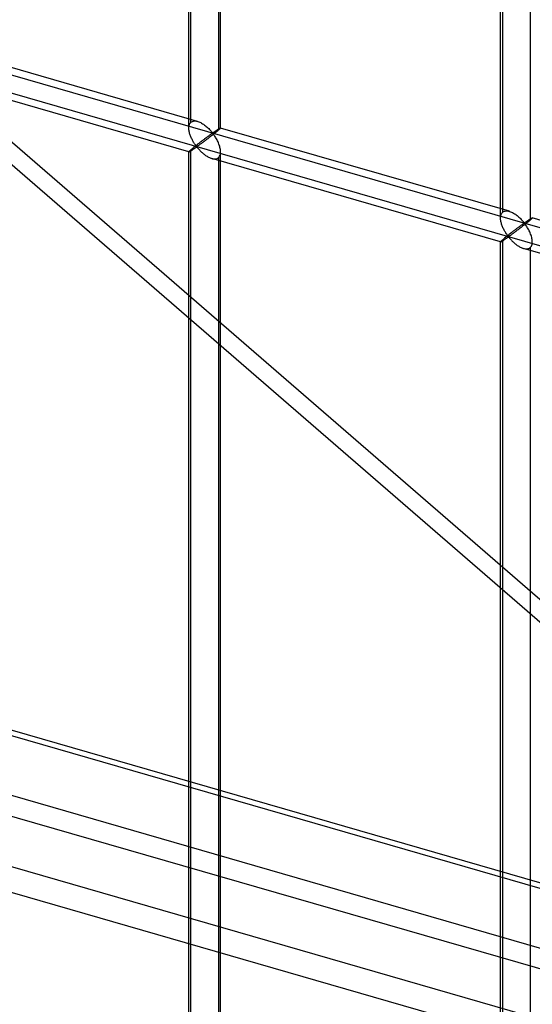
# Model space of a CAD drawing. Header units: millimetres. Extents: x -766 to 748, y -857 to 897.
# Tile 27 of 87: x -413 to -332, y 57 to 212. Entities that reach past the tile are written whole.
import ezdxf

# ---------------------------------------------------------------- set-up
doc = ezdxf.new("R2010")
doc.units = ezdxf.units.MM
doc.layers.add('MAIN-1', color=7, linetype='Continuous')
doc.layers.add('MAIN-2', color=7, linetype='Continuous')

msp = doc.modelspace()

# ---------------------------------------------------------------- linework, layer by layer
at = {"layer": 'MAIN-1'}
for p, q in [((-765.86, 200.76), (390.28, -132.99)), ((396.2, -159.4), (-759.94, 174.35))]:
    msp.add_line(p, q, dxfattribs=at)
at = {"layer": 'MAIN-2'}
for p, q in [((-385.74, 195.79), (-385.74, 387.76)), ((-386.07, 194.88), (-386.07, 387.42)), ((-381.41, 386.51), (-381.41, 194.54)), ((-381.07, 194.88), (-381.07, 387.42)), ((-337, 180.71), (-337, 373.26)), ((-336.66, 181.62), (-336.66, 373.59)), ((-332.33, 372.34), (-332.33, 180.37)), ((-181.89, -8.35), (-574.4, 331.58)), ((-576.53, 329.93), (-184.02, -10)), ((-431.4, 208.25), (746.4, -131.75)), ((-384.68, 195.92), (-430.15, 209.05)), ((451.83, -49.6), (-431.73, 205.46)), ((-386.07, 191.12), (-431.54, 204.25)), ((393.43, -133.05), (-762.71, 200.7)), ((-386.03, 195.28), (-385.99, 195.4)), ((-385.99, 195.4), (-385.94, 195.52)), ((-385.94, 195.52), (-385.88, 195.62)), ((-385.88, 195.62), (-385.82, 195.71)), ((-385.82, 195.71), (-385.74, 195.79)), ((-385.74, 195.79), (-385.62, 195.87)), ((-385.62, 195.87), (-385.49, 195.93)), ((-385.49, 195.93), (-385.34, 195.97)), ((-385.34, 195.97), (-385.19, 195.99)), ((-385.19, 195.99), (-385.02, 195.99)), ((-385.02, 195.99), (-384.85, 195.96)), ((-384.85, 195.96), (-384.67, 195.92)), ((-384.67, 195.92), (-384.51, 195.87)), ((-384.51, 195.87), (-384.35, 195.8)), ((-384.35, 195.8), (-384.2, 195.73)), ((-384.2, 195.73), (-384.05, 195.65)), ((-384.05, 195.65), (-383.9, 195.56)), ((-383.9, 195.56), (-383.75, 195.46)), ((-383.75, 195.46), (-383.6, 195.35)), ((-386.07, 195.01), (-386.05, 195.15)), ((-386.07, 194.86), (-386.07, 195.01)), ((-386.07, 194.73), (-386.07, 194.86)), ((-386.05, 194.59), (-386.07, 194.73)), ((-386.05, 195.15), (-386.03, 195.28)), ((-386.04, 194.45), (-386.05, 194.59)), ((-386.01, 194.32), (-386.04, 194.45)), ((-385.98, 194.18), (-386.01, 194.32)), ((-385.94, 194.04), (-385.98, 194.18)), ((-385.9, 193.91), (-385.94, 194.04)), ((-385.86, 193.77), (-385.9, 193.91)), ((-383.6, 195.35), (-383.45, 195.24)), ((-383.45, 195.24), (-383.32, 195.13)), ((-383.32, 195.13), (-383.18, 195.01)), ((-383.18, 195.01), (-383.06, 194.9)), ((-383.06, 194.9), (-382.93, 194.78)), ((-382.93, 194.78), (-382.82, 194.66)), ((-382.82, 194.66), (-382.71, 194.54)), ((-382.71, 194.54), (-382.61, 194.43)), ((-382.64, 193.85), (-382.69, 193.81)), ((-382.58, 193.89), (-382.64, 193.85)), ((-382.61, 194.43), (-382.51, 194.33)), ((-382.53, 193.92), (-382.58, 193.89)), ((-382.48, 193.96), (-382.53, 193.92)), ((-382.51, 194.33), (-382.43, 194.23)), ((-382.44, 193.99), (-382.48, 193.96)), ((-382.39, 194.01), (-382.44, 193.99)), ((-382.43, 194.23), (-382.32, 194.14)), ((-382.32, 194.02), (-382.39, 194.01)), ((-382.23, 193.87), (-382.35, 193.77)), ((-382.32, 194.14), (-382.26, 194.15)), ((-382.22, 193.93), (-382.32, 194.02)), ((-382.26, 194.15), (-382.21, 194.18)), ((-382.11, 193.96), (-382.23, 193.87)), ((-382.14, 193.83), (-382.22, 193.93)), ((-382.21, 194.18), (-382.17, 194.2)), ((-382.17, 194.2), (-382.12, 194.23)), ((-382.06, 193.72), (-382.14, 193.83)), ((-382.12, 194.23), (-382.07, 194.27)), ((-381.99, 194.06), (-382.11, 193.96)), ((-382.07, 194.27), (-382.03, 194.3)), ((-382.03, 194.3), (-381.98, 194.33)), ((-381.88, 194.15), (-381.99, 194.06)), ((-381.98, 194.33), (-381.93, 194.36)), ((-381.93, 194.36), (-381.88, 194.4)), ((-381.88, 194.4), (-381.83, 194.43)), ((-381.77, 194.23), (-381.88, 194.15)), ((-381.83, 194.43), (-381.78, 194.46)), ((-381.78, 194.46), (-381.74, 194.49)), ((-381.67, 194.32), (-381.77, 194.23)), ((-381.74, 194.49), (-381.69, 194.53)), ((-381.69, 194.53), (-381.64, 194.56)), ((-381.58, 194.4), (-381.67, 194.32)), ((-381.64, 194.56), (-381.59, 194.59)), ((-381.59, 194.59), (-381.55, 194.62)), ((-381.49, 194.47), (-381.58, 194.4)), ((-381.55, 194.62), (-381.5, 194.65)), ((-381.5, 194.65), (-381.46, 194.68)), ((-381.41, 194.54), (-381.49, 194.47)), ((-381.46, 194.68), (-381.42, 194.7)), ((-381.42, 194.7), (-381.38, 194.73)), ((-381.35, 194.59), (-381.41, 194.54)), ((-381.38, 194.73), (-381.34, 194.75)), ((-381.3, 194.64), (-381.35, 194.59)), ((-381.34, 194.75), (-381.3, 194.77)), ((-381.3, 194.77), (-381.27, 194.79)), ((-381.25, 194.68), (-381.3, 194.64)), ((-381.27, 194.79), (-381.24, 194.81)), ((-381.21, 194.72), (-381.25, 194.68)), ((-381.24, 194.81), (-381.21, 194.83)), ((-381.21, 194.83), (-381.18, 194.84)), ((-381.17, 194.76), (-381.21, 194.72)), ((-381.18, 194.84), (-381.16, 194.86)), ((-381.14, 194.79), (-381.17, 194.76)), ((-381.16, 194.86), (-381.13, 194.87)), ((-381.11, 194.81), (-381.14, 194.79)), ((-381.13, 194.87), (-381.12, 194.87)), ((-381.12, 194.87), (-381.1, 194.88)), ((-381.1, 194.84), (-381.11, 194.81)), ((-381.1, 194.88), (-381.09, 194.88)), ((-381.08, 194.85), (-381.1, 194.84)), ((-381.09, 194.88), (-381.08, 194.88)), ((-381.08, 194.88), (-381.08, 194.88)), ((-381.08, 194.88), (-381.08, 194.88)), ((-381.08, 194.88), (-381.08, 194.88)), ((-381.08, 194.88), (-381.07, 194.88)), ((-381.07, 194.88), (-381.08, 194.87)), ((-335.6, 181.76), (-381.08, 194.88)), ((-381.08, 194.87), (-381.08, 194.85)), ((-381.07, 194.88), (-381.07, 194.88)), ((-381.07, 194.88), (-381.07, 194.88)), ((-385.81, 193.63), (-385.86, 193.77)), ((-385.75, 193.5), (-385.81, 193.63)), ((-385.69, 193.36), (-385.75, 193.5)), ((-385.63, 193.23), (-385.69, 193.36)), ((-385.57, 193.1), (-385.63, 193.23)), ((-385.51, 192.98), (-385.57, 193.1)), ((-385.44, 192.86), (-385.51, 192.98)), ((-385.37, 192.74), (-385.44, 192.86)), ((-385.31, 192.62), (-385.37, 192.74)), ((-385.24, 192.51), (-385.31, 192.62)), ((-385.17, 192.41), (-385.24, 192.51)), ((-385.1, 192.31), (-385.17, 192.41)), ((-385.04, 192.22), (-385.1, 192.31)), ((-384.69, 192.31), (-384.78, 192.24)), ((-384.6, 192.38), (-384.69, 192.31)), ((-384.52, 192.45), (-384.6, 192.38)), ((-384.43, 192.51), (-384.52, 192.45)), ((-384.34, 192.58), (-384.43, 192.51)), ((-384.28, 192.31), (-384.37, 192.25)), ((-384.26, 192.65), (-384.34, 192.58)), ((-384.19, 192.38), (-384.28, 192.31)), ((-384.17, 192.71), (-384.26, 192.65)), ((-384.09, 192.45), (-384.19, 192.38)), ((-384.09, 192.77), (-384.17, 192.71)), ((-384.01, 192.84), (-384.09, 192.77)), ((-383.99, 192.52), (-384.09, 192.45)), ((-383.92, 192.9), (-384.01, 192.84)), ((-383.89, 192.6), (-383.99, 192.52)), ((-383.84, 192.96), (-383.92, 192.9)), ((-383.78, 192.68), (-383.89, 192.6)), ((-383.76, 193.03), (-383.84, 192.96)), ((-383.67, 192.76), (-383.78, 192.68)), ((-383.68, 193.09), (-383.76, 193.03)), ((-383.6, 193.15), (-383.68, 193.09)), ((-383.56, 192.85), (-383.67, 192.76)), ((-383.52, 193.21), (-383.6, 193.15)), ((-383.44, 192.93), (-383.56, 192.85)), ((-383.44, 193.27), (-383.52, 193.21)), ((-383.36, 193.32), (-383.44, 193.27)), ((-383.33, 193.02), (-383.44, 192.93)), ((-383.29, 193.38), (-383.36, 193.32)), ((-383.21, 193.11), (-383.33, 193.02)), ((-383.21, 193.43), (-383.29, 193.38)), ((-383.14, 193.49), (-383.21, 193.43)), ((-383.09, 193.2), (-383.21, 193.11)), ((-383.07, 193.54), (-383.14, 193.49)), ((-382.97, 193.29), (-383.09, 193.2)), ((-383, 193.59), (-383.07, 193.54)), ((-382.94, 193.63), (-383, 193.59)), ((-382.85, 193.38), (-382.97, 193.29)), ((-382.87, 193.68), (-382.94, 193.63)), ((-382.81, 193.73), (-382.87, 193.68)), ((-382.73, 193.48), (-382.85, 193.38)), ((-382.75, 193.77), (-382.81, 193.73)), ((-382.69, 193.81), (-382.75, 193.77)), ((-382.6, 193.57), (-382.73, 193.48)), ((-382.48, 193.67), (-382.6, 193.57)), ((-382.35, 193.77), (-382.48, 193.67)), ((-381.98, 193.59), (-382.06, 193.72)), ((-381.89, 193.46), (-381.98, 193.59)), ((-381.8, 193.32), (-381.89, 193.46)), ((-381.72, 193.17), (-381.8, 193.32)), ((-381.63, 193.02), (-381.72, 193.17)), ((-381.55, 192.86), (-381.63, 193.02)), ((-381.47, 192.69), (-381.55, 192.86)), ((-381.4, 192.52), (-381.47, 192.69)), ((-381.33, 192.35), (-381.4, 192.52)), ((-381.27, 192.18), (-381.33, 192.35)), ((-386.05, 191.16), (-386.07, 191.14)), ((-386.07, 191.14), (-386.07, 191.12)), ((-386.07, -1.42), (-386.07, 191.13)), ((-386.07, 191.12), (-386.07, 191.12)), ((-386.07, 191.12), (-386.07, 191.12)), ((-386.07, 191.12), (-386.07, 191.12)), ((-386.07, 191.12), (-386.07, 191.12)), ((-386.07, 191.12), (-386.07, 191.12)), ((-386.07, 191.12), (-386.07, 191.12)), ((-386.07, 191.12), (-386.05, 191.12)), ((-386.03, 191.19), (-386.05, 191.16)), ((-386.05, 191.12), (-386.03, 191.12)), ((-385.99, 191.23), (-386.03, 191.19)), ((-386.03, 191.12), (-386.01, 191.14)), ((-386.01, 191.14), (-385.98, 191.15)), ((-385.94, 191.27), (-385.99, 191.23)), ((-385.98, 191.15), (-385.94, 191.17)), ((-385.88, 191.33), (-385.94, 191.27)), ((-385.94, 191.17), (-385.9, 191.19)), ((-385.9, 191.19), (-385.85, 191.22)), ((-385.82, 191.39), (-385.88, 191.33)), ((-385.85, 191.22), (-385.8, 191.25)), ((-385.74, 191.46), (-385.82, 191.39)), ((-385.8, 191.25), (-385.75, 191.29)), ((-385.75, 191.29), (-385.69, 191.32)), ((-385.68, 191.51), (-385.74, 191.46)), ((-385.74, -0.51), (-385.74, 191.46)), ((-385.69, 191.32), (-385.63, 191.36)), ((-385.62, 191.56), (-385.68, 191.51)), ((-385.63, 191.36), (-385.57, 191.4)), ((-385.56, 191.61), (-385.62, 191.56)), ((-385.57, 191.4), (-385.5, 191.45)), ((-385.49, 191.67), (-385.56, 191.61)), ((-385.5, 191.45), (-385.43, 191.49)), ((-385.42, 191.72), (-385.49, 191.67)), ((-385.43, 191.49), (-385.37, 191.53)), ((-385.35, 191.78), (-385.42, 191.72)), ((-385.37, 191.53), (-385.3, 191.58)), ((-385.27, 191.85), (-385.35, 191.78)), ((-385.3, 191.58), (-385.23, 191.63)), ((-385.2, 191.91), (-385.27, 191.85)), ((-385.23, 191.63), (-385.16, 191.67)), ((-385.12, 191.97), (-385.2, 191.91)), ((-385.16, 191.67), (-385.1, 191.72)), ((-385.03, 192.04), (-385.12, 191.97)), ((-385.1, 191.72), (-385.03, 191.76)), ((-384.97, 192.13), (-385.04, 192.22)), ((-384.95, 192.11), (-385.03, 192.04)), ((-385.03, 191.76), (-384.97, 191.8)), ((-384.91, 192.05), (-384.97, 192.13)), ((-384.97, 191.8), (-384.9, 191.84)), ((-384.86, 192.17), (-384.95, 192.11)), ((-384.83, 191.98), (-384.91, 192.05)), ((-384.9, 191.84), (-384.82, 191.86)), ((-384.78, 192.24), (-384.86, 192.17)), ((-384.74, 192), (-384.83, 191.98)), ((-384.82, 191.86), (-384.74, 191.79)), ((-384.67, 192.04), (-384.74, 192)), ((-384.74, 191.79), (-384.67, 191.72)), ((-384.6, 192.08), (-384.67, 192.04)), ((-384.67, 191.72), (-384.6, 191.64)), ((-384.53, 192.13), (-384.6, 192.08)), ((-384.6, 191.64), (-384.52, 191.55)), ((-384.45, 192.19), (-384.53, 192.13)), ((-384.52, 191.55), (-384.45, 191.47)), ((-384.37, 192.25), (-384.45, 192.19)), ((-384.45, 191.47), (-384.36, 191.38)), ((-384.36, 191.38), (-384.27, 191.28)), ((-384.27, 191.28), (-384.18, 191.19)), ((-384.18, 191.19), (-384.08, 191.1)), ((-384.08, 191.1), (-383.98, 191.01)), ((-383.98, 191.01), (-383.88, 190.92)), ((-383.88, 190.92), (-383.78, 190.83)), ((-383.78, 190.83), (-383.67, 190.74)), ((-383.67, 190.74), (-383.55, 190.65)), ((-381.21, 192), (-381.27, 192.18)), ((-381.17, 191.83), (-381.21, 192)), ((-381.13, 191.66), (-381.17, 191.83)), ((-381.15, 190.6), (-381.11, 190.77)), ((-381.1, 191.48), (-381.13, 191.66)), ((-381.11, 190.77), (-381.08, 190.95)), ((-381.08, 191.31), (-381.1, 191.48)), ((-381.07, 191.14), (-381.08, 191.31)), ((-381.08, 190.95), (-381.07, 191.14)), ((-381.07, -1.42), (-381.07, 191.13)), ((-383.55, 190.65), (-383.44, 190.57)), ((-383.44, 190.57), (-383.32, 190.49)), ((-383.32, 190.49), (-383.2, 190.42)), ((-383.2, 190.42), (-383.08, 190.35)), ((-383.08, 190.35), (-382.96, 190.28)), ((-382.96, 190.28), (-382.84, 190.22)), ((-382.84, 190.22), (-382.72, 190.17)), ((-382.72, 190.17), (-382.6, 190.12)), ((-382.6, 190.12), (-382.47, 190.08)), ((-382.47, 190.08), (-382.34, 190.05)), ((-336.99, 176.95), (-382.47, 190.08)), ((-382.34, 190.05), (-382.2, 190.02)), ((-382.2, 190.02), (-382.07, 190.01)), ((-382.07, 190.01), (-381.94, 190.01)), ((-381.94, 190.01), (-381.82, 190.02)), ((-381.82, 190.02), (-381.7, 190.05)), ((-381.7, 190.05), (-381.6, 190.09)), ((-381.6, 190.09), (-381.5, 190.14)), ((-381.5, 190.14), (-381.41, 190.21)), ((-381.41, 190.21), (-381.31, 190.32)), ((-381.41, 190.21), (-381.41, -1.76)), ((-381.31, 190.32), (-381.22, 190.45)), ((-381.22, 190.45), (-381.15, 190.6)), ((-336.87, 181.35), (-336.81, 181.45)), ((-336.81, 181.45), (-336.74, 181.54)), ((-336.74, 181.54), (-336.66, 181.62)), ((-336.66, 181.62), (-336.55, 181.71)), ((-336.55, 181.71), (-336.41, 181.77)), ((-336.41, 181.77), (-336.27, 181.81)), ((-336.27, 181.81), (-336.11, 181.83)), ((-336.11, 181.83), (-335.95, 181.82)), ((-335.95, 181.82), (-335.77, 181.8)), ((-335.77, 181.8), (-335.6, 181.75)), ((-335.6, 181.75), (-335.44, 181.7)), ((-335.44, 181.7), (-335.28, 181.64)), ((-335.28, 181.64), (-335.13, 181.56)), ((-335.13, 181.56), (-334.97, 181.48)), ((-334.97, 181.48), (-334.82, 181.39)), ((-337, 180.7), (-336.99, 180.84)), ((-336.99, 180.56), (-337, 180.7)), ((-336.99, 180.84), (-336.98, 180.98)), ((-336.98, 180.42), (-336.99, 180.56)), ((-336.98, 180.98), (-336.95, 181.11)), ((-336.96, 180.29), (-336.98, 180.42)), ((-336.94, 180.15), (-336.96, 180.29)), ((-336.95, 181.11), (-336.92, 181.24)), ((-336.9, 180.01), (-336.94, 180.15)), ((-336.92, 181.24), (-336.87, 181.35)), ((-336.87, 179.88), (-336.9, 180.01)), ((-336.83, 179.74), (-336.87, 179.88)), ((-334.82, 181.39), (-334.67, 181.29)), ((-334.67, 181.29), (-334.52, 181.19)), ((-334.52, 181.19), (-334.38, 181.08)), ((-334.38, 181.08), (-334.24, 180.96)), ((-334.24, 180.96), (-334.11, 180.85)), ((-334.11, 180.85), (-333.98, 180.73)), ((-333.98, 180.73), (-333.86, 180.61)), ((-333.86, 180.61), (-333.74, 180.49)), ((-333.74, 180.49), (-333.63, 180.38)), ((-333.63, 180.38), (-333.53, 180.27)), ((-333.53, 180.27), (-333.44, 180.16)), ((-333.44, 180.16), (-333.35, 180.06)), ((-333.35, 180.06), (-333.25, 179.98)), ((-333.25, 179.98), (-333.18, 179.99)), ((-333.18, 179.99), (-333.14, 180.01)), ((-333.14, 180.01), (-333.09, 180.04)), ((-333.09, 180.04), (-333.05, 180.07)), ((-333.05, 180.07), (-333, 180.1)), ((-332.92, 179.89), (-333.04, 179.8)), ((-333, 180.1), (-332.95, 180.13)), ((-332.95, 180.13), (-332.9, 180.16)), ((-332.81, 179.98), (-332.92, 179.89)), ((-332.9, 180.16), (-332.86, 180.2)), ((-332.86, 180.2), (-332.81, 180.23)), ((-332.81, 180.23), (-332.76, 180.26)), ((-332.7, 180.07), (-332.81, 179.98)), ((-332.76, 180.26), (-332.71, 180.3)), ((-332.71, 180.3), (-332.66, 180.33)), ((-332.6, 180.15), (-332.7, 180.07)), ((-332.66, 180.33), (-332.61, 180.36)), ((-332.61, 180.36), (-332.57, 180.39)), ((-332.5, 180.23), (-332.6, 180.15)), ((-332.57, 180.39), (-332.52, 180.42)), ((-332.52, 180.42), (-332.47, 180.45)), ((-332.41, 180.31), (-332.5, 180.23)), ((-332.47, 180.45), (-332.43, 180.48)), ((-332.43, 180.48), (-332.39, 180.51)), ((-332.33, 180.37), (-332.41, 180.31)), ((-332.39, 180.51), (-332.34, 180.54)), ((-332.34, 180.54), (-332.3, 180.56)), ((-332.28, 180.42), (-332.33, 180.37)), ((-332.3, 180.56), (-332.26, 180.59)), ((-332.22, 180.47), (-332.28, 180.42)), ((-332.26, 180.59), (-332.23, 180.61)), ((-332.23, 180.61), (-332.19, 180.63)), ((-332.17, 180.52), (-332.22, 180.47)), ((-332.19, 180.63), (-332.16, 180.65)), ((-332.13, 180.56), (-332.17, 180.52)), ((-332.16, 180.65), (-332.13, 180.66)), ((-332.13, 180.66), (-332.11, 180.68)), ((-332.1, 180.59), (-332.13, 180.56)), ((-332.11, 180.68), (-332.08, 180.69)), ((-332.06, 180.62), (-332.1, 180.59)), ((-332.08, 180.69), (-332.06, 180.7)), ((-332.06, 180.7), (-332.04, 180.71)), ((-332.04, 180.65), (-332.06, 180.62)), ((-332.04, 180.71), (-332.03, 180.71)), ((-332.02, 180.67), (-332.04, 180.65)), ((-332.03, 180.71), (-332.01, 180.72)), ((-332.01, 180.69), (-332.02, 180.67)), ((-332.01, 180.72), (-332, 180.72)), ((-332, 180.7), (-332.01, 180.69)), ((-332, 180.72), (-332, 180.72)), ((-332, 180.72), (-332, 180.71)), ((-286.53, 167.59), (-332, 180.72)), ((-332, 180.71), (-332, 180.71)), ((-332, 180.71), (-332, 180.71)), ((-332, 180.71), (-332, 180.71)), ((-332, 180.71), (-332, 180.71)), ((-332, 180.71), (-332, 180.7)), ((-336.78, 179.6), (-336.83, 179.74)), ((-336.73, 179.46), (-336.78, 179.6)), ((-336.68, 179.33), (-336.73, 179.46)), ((-336.62, 179.2), (-336.68, 179.33)), ((-336.56, 179.06), (-336.62, 179.2)), ((-336.5, 178.94), (-336.56, 179.06)), ((-336.43, 178.81), (-336.5, 178.94)), ((-336.37, 178.69), (-336.43, 178.81)), ((-336.3, 178.57), (-336.37, 178.69)), ((-336.23, 178.46), (-336.3, 178.57)), ((-336.16, 178.35), (-336.23, 178.46)), ((-336.09, 178.24), (-336.16, 178.35)), ((-335.36, 178.35), (-335.44, 178.28)), ((-335.27, 178.41), (-335.36, 178.35)), ((-335.18, 178.48), (-335.27, 178.41)), ((-335.1, 178.54), (-335.18, 178.48)), ((-335.02, 178.61), (-335.1, 178.54)), ((-334.93, 178.67), (-335.02, 178.61)), ((-334.92, 178.36), (-335.01, 178.28)), ((-334.85, 178.73), (-334.93, 178.67)), ((-334.81, 178.43), (-334.92, 178.36)), ((-334.77, 178.8), (-334.85, 178.73)), ((-334.71, 178.51), (-334.81, 178.43)), ((-334.68, 178.86), (-334.77, 178.8)), ((-334.6, 178.59), (-334.71, 178.51)), ((-334.6, 178.92), (-334.68, 178.86)), ((-334.52, 178.98), (-334.6, 178.92)), ((-334.48, 178.68), (-334.6, 178.59)), ((-334.44, 179.04), (-334.52, 178.98)), ((-334.37, 178.77), (-334.48, 178.68)), ((-334.36, 179.1), (-334.44, 179.04)), ((-334.25, 178.85), (-334.37, 178.77)), ((-334.29, 179.16), (-334.36, 179.1)), ((-334.21, 179.21), (-334.29, 179.16)), ((-334.13, 178.94), (-334.25, 178.85)), ((-334.14, 179.27), (-334.21, 179.21)), ((-334.07, 179.32), (-334.14, 179.27)), ((-334.01, 179.03), (-334.13, 178.94)), ((-334, 179.37), (-334.07, 179.32)), ((-333.89, 179.13), (-334.01, 179.03)), ((-333.93, 179.42), (-334, 179.37)), ((-333.86, 179.47), (-333.93, 179.42)), ((-333.77, 179.22), (-333.89, 179.13)), ((-333.8, 179.52), (-333.86, 179.47)), ((-333.74, 179.56), (-333.8, 179.52)), ((-333.65, 179.31), (-333.77, 179.22)), ((-333.68, 179.6), (-333.74, 179.56)), ((-333.62, 179.65), (-333.68, 179.6)), ((-333.53, 179.41), (-333.65, 179.31)), ((-333.56, 179.68), (-333.62, 179.65)), ((-333.51, 179.72), (-333.56, 179.68)), ((-333.4, 179.51), (-333.53, 179.41)), ((-333.46, 179.76), (-333.51, 179.72)), ((-333.41, 179.79), (-333.46, 179.76)), ((-333.36, 179.82), (-333.41, 179.79)), ((-333.28, 179.6), (-333.4, 179.51)), ((-333.31, 179.85), (-333.36, 179.82)), ((-333.25, 179.85), (-333.31, 179.85)), ((-333.16, 179.7), (-333.28, 179.6)), ((-333.15, 179.77), (-333.25, 179.85)), ((-333.04, 179.8), (-333.16, 179.7)), ((-333.07, 179.66), (-333.15, 179.77)), ((-332.99, 179.55), (-333.07, 179.66)), ((-332.9, 179.43), (-332.99, 179.55)), ((-332.82, 179.29), (-332.9, 179.43)), ((-332.73, 179.15), (-332.82, 179.29)), ((-332.64, 179), (-332.73, 179.15)), ((-332.56, 178.85), (-332.64, 179)), ((-332.48, 178.69), (-332.56, 178.85)), ((-332.4, 178.53), (-332.48, 178.69)), ((-332.33, 178.36), (-332.4, 178.53)), ((-332.26, 178.18), (-332.33, 178.36)), ((-757.57, 177.74), (398.58, -156.01)), ((-336.99, 176.97), (-337, 176.96)), ((-337, 176.96), (-337, 176.96)), ((-337, 176.96), (-337, 176.95)), ((-337, -15.59), (-337, 176.96)), ((-337, 176.95), (-336.99, 176.95)), ((-336.98, 176.99), (-336.99, 176.97)), ((-336.99, 176.95), (-336.99, 176.95)), ((-336.99, 176.95), (-336.99, 176.95)), ((-336.99, 176.95), (-336.99, 176.95)), ((-336.99, 176.95), (-336.98, 176.95)), ((-336.95, 177.02), (-336.98, 176.99)), ((-336.98, 176.95), (-336.96, 176.96)), ((-336.96, 176.96), (-336.93, 176.97)), ((-336.92, 177.06), (-336.95, 177.02)), ((-336.93, 176.97), (-336.9, 176.98)), ((-336.87, 177.11), (-336.92, 177.06)), ((-336.9, 176.98), (-336.86, 177)), ((-336.81, 177.16), (-336.87, 177.11)), ((-336.86, 177), (-336.82, 177.03)), ((-336.82, 177.03), (-336.78, 177.05)), ((-336.74, 177.22), (-336.81, 177.16)), ((-336.78, 177.05), (-336.73, 177.09)), ((-336.66, 177.29), (-336.74, 177.22)), ((-336.73, 177.09), (-336.67, 177.12)), ((-336.67, 177.12), (-336.61, 177.16)), ((-336.61, 177.34), (-336.66, 177.29)), ((-336.66, -14.68), (-336.66, 177.29)), ((-336.55, 177.39), (-336.61, 177.34)), ((-336.61, 177.16), (-336.55, 177.19)), ((-336.48, 177.44), (-336.55, 177.39)), ((-336.55, 177.19), (-336.49, 177.24)), ((-336.49, 177.24), (-336.43, 177.28)), ((-336.42, 177.5), (-336.48, 177.44)), ((-336.43, 177.28), (-336.36, 177.32)), ((-336.35, 177.56), (-336.42, 177.5)), ((-336.36, 177.32), (-336.29, 177.37)), ((-336.28, 177.62), (-336.35, 177.56)), ((-336.29, 177.37), (-336.22, 177.41)), ((-336.2, 177.68), (-336.28, 177.62)), ((-336.22, 177.41), (-336.16, 177.46)), ((-336.12, 177.74), (-336.2, 177.68)), ((-336.16, 177.46), (-336.09, 177.51)), ((-336.04, 177.81), (-336.12, 177.74)), ((-336.03, 178.14), (-336.09, 178.24)), ((-336.09, 177.51), (-336.02, 177.55)), ((-335.96, 177.87), (-336.04, 177.81)), ((-335.96, 178.05), (-336.03, 178.14)), ((-336.02, 177.55), (-335.96, 177.59)), ((-335.9, 177.97), (-335.96, 178.05)), ((-335.88, 177.94), (-335.96, 177.87)), ((-335.96, 177.59), (-335.89, 177.64)), ((-335.83, 177.89), (-335.9, 177.97)), ((-335.89, 177.64), (-335.83, 177.67)), ((-335.79, 178.01), (-335.88, 177.94)), ((-335.76, 177.82), (-335.83, 177.89)), ((-335.83, 177.67), (-335.75, 177.69)), ((-335.7, 178.07), (-335.79, 178.01)), ((-335.67, 177.83), (-335.76, 177.82)), ((-335.75, 177.69), (-335.66, 177.62)), ((-335.62, 178.14), (-335.7, 178.07)), ((-335.6, 177.87), (-335.67, 177.83)), ((-335.66, 177.62), (-335.59, 177.55)), ((-335.53, 178.21), (-335.62, 178.14)), ((-335.53, 177.92), (-335.6, 177.87)), ((-335.59, 177.55), (-335.52, 177.47)), ((-335.44, 178.28), (-335.53, 178.21)), ((-335.45, 177.97), (-335.53, 177.92)), ((-335.52, 177.47), (-335.45, 177.39)), ((-335.38, 178.02), (-335.45, 177.97)), ((-335.45, 177.39), (-335.37, 177.3)), ((-335.29, 178.08), (-335.38, 178.02)), ((-335.37, 177.3), (-335.29, 177.21)), ((-335.2, 178.15), (-335.29, 178.08)), ((-335.29, 177.21), (-335.2, 177.12)), ((-335.11, 178.21), (-335.2, 178.15)), ((-335.2, 177.12), (-335.11, 177.03)), ((-335.01, 178.28), (-335.11, 178.21)), ((-335.11, 177.03), (-335.01, 176.93)), ((-335.01, 176.93), (-334.91, 176.84)), ((-334.91, 176.84), (-334.81, 176.75)), ((-332.2, 178.01), (-332.26, 178.18)), ((-332.14, 177.84), (-332.2, 178.01)), ((-332.09, 177.66), (-332.14, 177.84)), ((-332.05, 177.49), (-332.09, 177.66)), ((-332.03, 177.32), (-332.05, 177.49)), ((-332.01, 177.14), (-332.03, 177.32)), ((-332.03, 176.6), (-332.01, 176.78)), ((-332, 176.97), (-332.01, 177.14)), ((-332.01, 176.78), (-332, 176.97)), ((-334.81, 176.75), (-334.7, 176.66)), ((-334.7, 176.66), (-334.59, 176.57)), ((-334.59, 176.57), (-334.48, 176.49)), ((-334.48, 176.49), (-334.36, 176.4)), ((-334.36, 176.4), (-334.25, 176.32)), ((-334.25, 176.32), (-334.13, 176.25)), ((-334.13, 176.25), (-334.01, 176.18)), ((-334.01, 176.18), (-333.89, 176.11)), ((-333.89, 176.11), (-333.77, 176.06)), ((-333.77, 176.06), (-333.65, 176)), ((-333.65, 176), (-333.52, 175.95)), ((-333.52, 175.95), (-333.4, 175.91)), ((-333.4, 175.91), (-333.26, 175.88)), ((-287.92, 162.78), (-333.39, 175.91)), ((-333.26, 175.88), (-333.13, 175.85)), ((-333.13, 175.85), (-332.99, 175.84)), ((-332.99, 175.84), (-332.87, 175.84)), ((-332.87, 175.84), (-332.74, 175.86)), ((-332.74, 175.86), (-332.63, 175.88)), ((-332.63, 175.88), (-332.52, 175.92)), ((-332.52, 175.92), (-332.42, 175.98)), ((-332.42, 175.98), (-332.33, 176.04)), ((-332.33, 176.04), (-332.23, 176.15)), ((-332.33, 176.04), (-332.33, -15.93)), ((-332.23, 176.15), (-332.15, 176.28)), ((-332.15, 176.28), (-332.08, 176.43)), ((-332.08, 176.43), (-332.03, 176.6)), ((395.9, -144.06), (-674.83, 165.04)), ((-674.06, 161.59), (482.09, -172.16))]:
    msp.add_line(p, q, dxfattribs=at)
for centre, major_axis, start_param, end_param in [((-29.1, -25.2), (-438.62, 506.47), -2.427868, 0), ((-29.1, -25.2), (-438.62, 506.47), 0.713724, 3.141593), ((-31.6, -27.37), (438.62, -506.47), -2.427868, 0)]:
    msp.add_ellipse(centre, major_axis=major_axis, ratio=0.75, start_param=start_param, end_param=end_param, dxfattribs=at)

doc.saveas('drawing.dxf')
